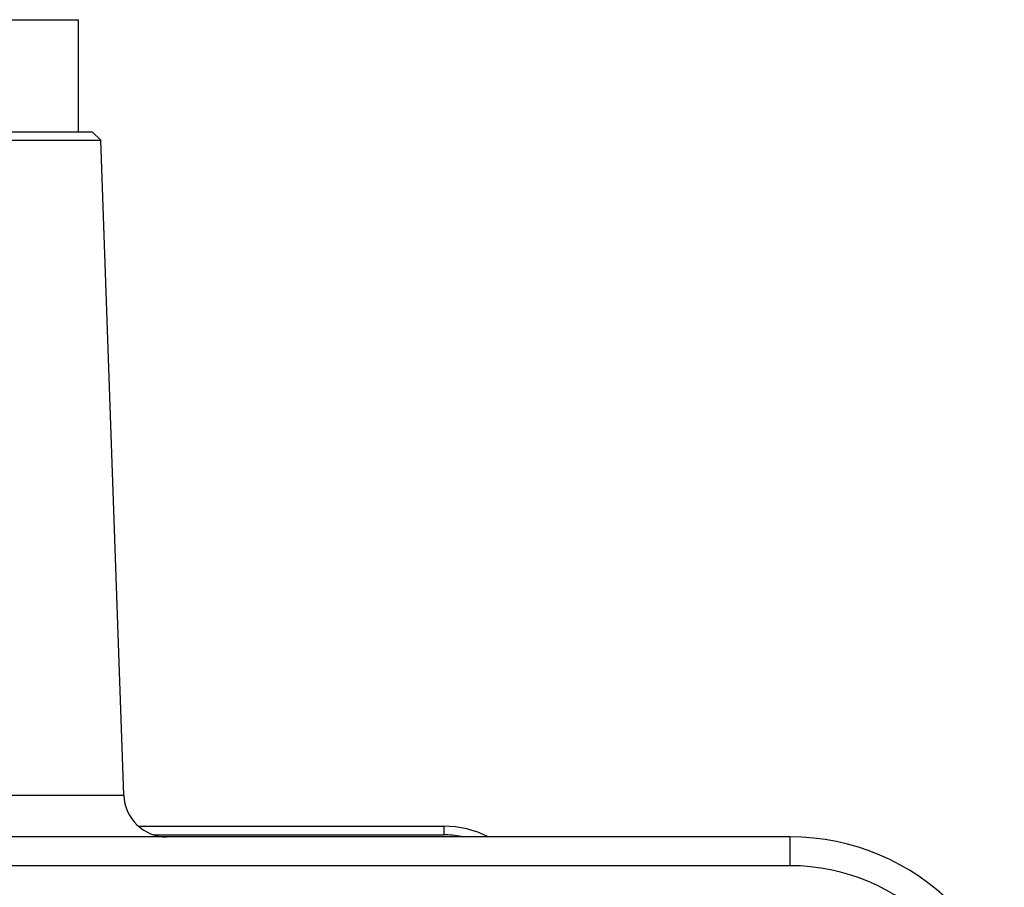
# Model space of a CAD drawing. Header units: millimetres. Extents: x 0 to 874, y 0 to 432.
# Tile 18 of 24: x 475 to 510, y 258 to 288. Entities that reach past the tile are written whole.
import ezdxf

# ---------------------------------------------------------------- set-up
doc = ezdxf.new("R2010")
doc.units = ezdxf.units.MM
doc.header["$LTSCALE"] = 30.734
doc.layers.get('0').update_dxf_attribs({"linetype": 'CONTINUOUS'})

msp = doc.modelspace()

# ---------------------------------------------------------------- linework, layer by layer
at = {"color": 7, "linetype": 'Continuous'}
for p, q in [((442.853, 288.464), (477.353, 288.464)), ((477.353, 288.464), (477.353, 284.564)), ((442.028, 284.275), (478.148, 284.275)), ((442.328, 284.564), (477.848, 284.564)), ((477.848, 284.564), (478.148, 284.275)), ((478.943, 261.512), (478.148, 284.275)), ((441.233, 261.512), (478.943, 261.512)), ((479.477, 260.436), (490.062, 260.436)), ((490.062, 260.436), (490.062, 260.136)), ((502.088, 260.064), (418.088, 260.064)), ((479.985, 260.136), (490.062, 260.136)), ((502.088, 259.064), (502.088, 260.064)), ((502.088, 259.064), (418.088, 259.064))]:
    msp.add_line(p, q, dxfattribs=at)
for centre, radius, start, end in [((480.442, 261.564), 1.5, 182, 270), ((490.062, 257.036), 3.399, 62.9965, 89.9966), ((490.061, 257.022), 3.114, 78.804, 89.9737), ((502.088, 252.064), 8, 0, 90), ((502.088, 252.064), 7, 0, 90)]:
    msp.add_arc(centre, radius, start, end, dxfattribs=at)

doc.saveas('drawing.dxf')
